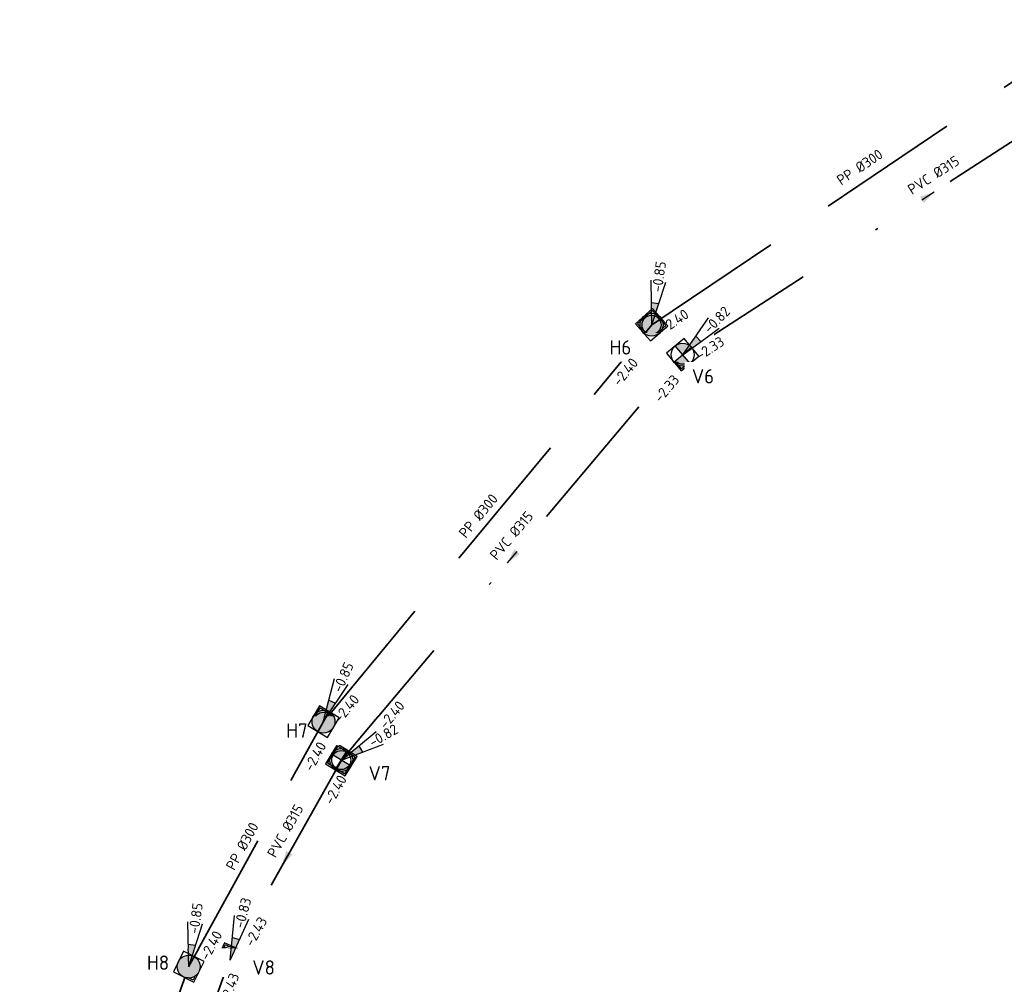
# Model space of a CAD drawing. Header units: metres. Extents: x 114894 to 115585, y 426496 to 426850.
# Tile 15 of 27: x 115016 to 115050, y 426795 to 426829. Entities that reach past the tile are written whole.
import ezdxf
from ezdxf.enums import TextEntityAlignment as Align

# ---------------------------------------------------------------- set-up
doc = ezdxf.new("R2010")
doc.units = ezdxf.units.M
doc.header["$MEASUREMENT"] = 0
doc.linetypes.add('RI-DWA-SO', pattern=[11, 5, -3, 0, -3])
doc.linetypes.add('RI-HWA-SO', pattern=[7.4, 5, -2.4])
for name, color, linetype, lineweight in [('N-WE-RI-DWA_PUTDEKSELNIVEAU-S-200', 20, 'Continuous', 25), ('N-WE-RI-DWA_RIOOLPUT_INSPECTIEPUT-S-200', 20, 'Continuous', 25), ('N-WE-RI-DWA_TRANSPORTLEIDING_PVC_315-G', 20, 'RI-DWA-SO', 35), ('N-WE-RI-HWA_PUTDEKSELNIVEAU-S-200', 150, 'Continuous', 25), ('N-WE-RI-HWA_RIOOLPUT_INSPECTIEPUT-S-200', 150, 'Continuous', 25), ('N-WE-RI-HWA_TRANSPORTLEIDING_PP_300-G', 150, 'RI-HWA-SO', 35), ('N-WE-RI-PUT-T35', 150, 'Continuous', 35), ('N-WE-RI-PUT_DEKSEL-S', 7, 'Continuous', 25), ('N01-WE-RI-PUT-T35', 20, 'Continuous', 35)]:
    doc.layers.add(name, color=color, linetype=linetype, lineweight=lineweight)
doc.layers.add('N-WE-RI-DWA_STROMINGSRICHTING-S-200', color=20, linetype='Continuous', lineweight=25, true_color=0xff3f00)
doc.layers.add('N-WE-RI-HWA_STROMINGSRICHTING-S-200', color=150, linetype='Continuous', lineweight=25, true_color=0x007fff)
doc.styles.add('NLCS-ISO', font='NLCS-ISO.ttf')
doc.styles.add('NLCS-ISO-M200-T25', font='NLCS-ISO.ttf')

# ---------------------------------------------------------------- blocks, each defined once
blk = doc.blocks.new('SRI-PUT_DWA-SO')
h = blk.add_hatch(color=256)
h.dxf.hatch_style = 1
h.paths.add_polyline_path([(-2, 0, 0.414214), (0, -2), (0, 0)])
h.paths.add_polyline_path([(2, 0, 0.414214), (0, 2), (0, 0)])
for p, q in [((0, -2), (0, 2)), ((-2, 0), (2, 0))]:
    blk.add_line(p, q)
blk.add_lwpolyline([(-2, -2), (2, -2), (2, 2), (-2, 2)], close=True)
blk.add_circle((0, 0), 2)
blk = doc.blocks.new('*U99')
at = {"color": 0, "style": 'NLCS-ISO'}
for tag, p in [('BOB_RECHTS', (35.76, 21.48)), ('RIOOLINFO', (-3.2, 0.99)), ('BOB_LINKS', (-35.85, -25.43))]:
    blk.add_attdef(tag, text='', height=1.8, rotation=33.2291, dxfattribs=at).set_placement(p, align=Align.MIDDLE_CENTER)
blk = doc.blocks.new('*U25')
at = {"color": 0}
blk.add_line((-0.97, 0.8), (0.97, -0.8), dxfattribs=at)
blk.add_solid([(-0.97, 0.8), (0.57, -1.29), (1.37, -0.31)], dxfattribs=at)
at = {"color": 0, "style": 'NLCS-ISO'}
for tag, p in [('BOB_LINKS', (-11.54, 7.35)), ('RIOOLINFO', (4.84, -0.77)), ('BOB_RECHTS', (10.39, -10.62))]:
    blk.add_attdef(tag, text='', height=1.8, rotation=320.6527, dxfattribs=at).set_placement(p, align=Align.MIDDLE_CENTER)
blk = doc.blocks.new('*U40')
at = {"color": 0}
blk.add_line((-1.1, 0.61), (1.1, -0.61), dxfattribs=at)
blk.add_solid([(-1.1, 0.61), (0.79, -1.16), (1.41, -0.06)], dxfattribs=at)
at = {"color": 0, "style": 'NLCS-ISO'}
for tag, p in [('BOB_LINKS', (-36.13, 18.33)), ('RIOOLINFO', (4.9, 0.1)), ('BOB_RECHTS', (34.49, -21.14))]:
    blk.add_attdef(tag, text='', height=1.8, rotation=330.7952, dxfattribs=at).set_placement(p, align=Align.MIDDLE_CENTER)
blk = doc.blocks.new('*U57')
at = {"color": 0, "style": 'NLCS-ISO'}
for tag, p in [('BOB_RECHTS', (24.28, 26.03)), ('RIOOLINFO', (-2.01, 0.87)), ('BOB_LINKS', (-25.07, -31.99))]:
    blk.add_attdef(tag, text='', height=1.8, rotation=49.6121, dxfattribs=at).set_placement(p, align=Align.MIDDLE_CENTER)
blk = doc.blocks.new('*U61')
at = {"color": 0, "style": 'NLCS-ISO'}
for tag, p in [('BOB_RECHTS', (10.46, 15.13)), ('RIOOLINFO', (-2.43, -0.33)), ('BOB_LINKS', (-8.1, -17.56))]:
    blk.add_attdef(tag, text='', height=1.8, rotation=60.4162, dxfattribs=at).set_placement(p, align=Align.MIDDLE_CENTER)
blk = doc.blocks.new('SRI-PUT_HWA-SO')
h = blk.add_hatch(color=256)
h.dxf.hatch_style = 1
h.paths.add_polyline_path([(-2, 0, 1), (2, 0, 1)])
blk.add_lwpolyline([(-2, -2), (2, -2), (2, 2), (-2, 2)], close=True)
blk.add_circle((0, 0), 2)
blk = doc.blocks.new('SRI-PUT_OPHOOGTEBRENGEN_NIEUW-SO')
blk.add_wipeout([(-1.76, 1.74), (1.74, 1.74), (1.74, -1.76), (-1.76, -1.76)])
at = {"color": 0, "lineweight": -3}
blk.add_lwpolyline([(-1.76, 1.74), (1.74, 1.74), (1.74, -1.76), (-1.76, -1.76)], close=True, dxfattribs=at)
blk.add_circle((-0.01, -0.01), 1.66, dxfattribs=at)
blk = doc.blocks.new('SRI-PUTDEKSELHOOGTE-SO')
h = blk.add_hatch(color=256)
h.dxf.hatch_style = 1
h.paths.add_polyline_path([(3.02, 2.49), (0, 0), (3.66, 1.37)])
for p, q in [((0, 0), (6.04, 4.97)), ((0, 0), (7.32, 2.74)), ((3.02, 2.49), (3.66, 1.37))]:
    blk.add_line(p, q)
at = {"style": 'NLCS-ISO'}
blk.add_attdef('PUTHGT', text='', height=1.8, rotation=30, dxfattribs=at).set_placement((5.02, 2.93), align=Align.MIDDLE_LEFT)
blk = doc.blocks.new('*U120')
at = {"color": 0}
blk.add_line((-0.49, 1.16), (0.49, -1.16), dxfattribs=at)
blk.add_solid([(0.49, -1.16), (-1.07, 0.92), (0.09, 1.41)], dxfattribs=at)
at = {"color": 0, "style": 'NLCS-ISO'}
for tag, p in [('BOB_LINKS', (-19.51, 42.05)), ('RIOOLINFO', (3.42, -1.57)), ('BOB_RECHTS', (15.85, -41.73))]:
    blk.add_attdef(tag, text='', height=1.8, rotation=292.8824, dxfattribs=at).set_placement(p, align=Align.MIDDLE_CENTER)
blk = doc.blocks.new('*U121')
at = {"color": 0}
blk.add_line((-0.81, 0.97), (0.81, -0.97), dxfattribs=at)
blk.add_solid([(-0.81, 0.97), (0.32, -1.37), (1.29, -0.56)], dxfattribs=at)
at = {"color": 0, "style": 'NLCS-ISO'}
for tag, p in [('BOB_LINKS', (-23.38, 25.48)), ('RIOOLINFO', (3.73, -0.51)), ('BOB_RECHTS', (24.24, -31.59))]:
    blk.add_attdef(tag, text='', height=1.8, rotation=309.8401, dxfattribs=at).set_placement(p, align=Align.MIDDLE_CENTER)

msp = doc.modelspace()

# ---------------------------------------------------------------- block references
at = {"layer": 'N-WE-RI-PUT_DEKSEL-S', "transparency": 33554687, "xscale": 0.2000000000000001, "yscale": 0.2000000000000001, "zscale": 0.2000000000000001}
for p, rotation in [((115037.896, 426818.176), 41.54130360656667), ((115026.464, 426804.339), 328.826565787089), ((115027.083, 426803.003), 58.24531996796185), ((115023.217, 426796.103), 335.3215031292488), ((115021.767, 426795.799), 333.6750384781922)]:
    msp.add_blockref('SRI-PUT_OPHOOGTEBRENGEN_NIEUW-SO', p, dxfattribs=dict(at, rotation=rotation))

# ---------------------------------------------------------------- next in the draw order: linework, layer by layer
at = {"layer": 'N-WE-RI-DWA_TRANSPORTLEIDING_PVC_315-G', "transparency": 33554687}
for points in [[(115027.086, 426802.999), (115023.215, 426796.102)], [(115023.215, 426796.102), (115017.054, 426778.998)]]:
    msp.add_lwpolyline(points, dxfattribs=at)
at = {"layer": 'N-WE-RI-HWA_TRANSPORTLEIDING_PP_300-G', "transparency": 33554687, "flags": 128}
for points in [[(115037.91, 426818.166), (115053.692, 426828.808)], [(115026.461, 426804.338), (115037.91, 426818.166)], [(115021.766, 426795.8), (115015.876, 426779.213)]]:
    msp.add_lwpolyline(points, dxfattribs=at)

# ---------------------------------------------------------------- next in the draw order: block references
at = {"layer": 'N-WE-RI-DWA_RIOOLPUT_INSPECTIEPUT-S-200', "transparency": 33554687}
for p, xscale, yscale, zscale, rotation in [((115027.084, 426803), 0.2, 0.2, 0.2, 58.24531996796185), ((115023.215, 426796.102), 0.1999999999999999, 0.1999999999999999, 0.1999999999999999, 335.3215031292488)]:
    msp.add_blockref('SRI-PUT_DWA-SO', p, dxfattribs=dict(at, xscale=xscale, yscale=yscale, zscale=zscale, rotation=rotation))
at = {"layer": 'N-WE-RI-DWA_STROMINGSRICHTING-S-200', "transparency": 33554687, "xscale": 0.2000000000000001, "yscale": 0.2000000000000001, "zscale": 0.2000000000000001, "rotation": 100.0614679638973}
for name, p, values in [('*U25', (115025.149, 426799.551), {'RIOOLINFO': 'PVC %%c315', 'BOB_LINKS': '-2.43', 'BOB_RECHTS': '-2.40'}), ('*U40', (115020.235, 426787.519), {'RIOOLINFO': ' PVC %%c315', 'BOB_LINKS': '-2.48', 'BOB_RECHTS': '-2.43'})]:
    msp.add_blockref(name, p, dxfattribs=at).add_auto_attribs(values)
at = {"layer": 'N-WE-RI-HWA_PUTDEKSELNIVEAU-S-200', "transparency": 33554687, "xscale": 0.2, "yscale": 0.2, "zscale": 0.2, "rotation": 51.65846679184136}
msp.add_blockref('SRI-PUTDEKSELHOOGTE-SO', (115037.91, 426818.166), dxfattribs=at).add_auto_attribs({'PUTHGT': '-0.85'})
at = {"layer": 'N-WE-RI-HWA_STROMINGSRICHTING-S-200', "transparency": 33554687, "xscale": 0.2, "yscale": 0.2, "zscale": 0.2, "rotation": 0.7646294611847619}
msp.add_blockref('*U99', (115045.791, 426823.481), dxfattribs=at).add_auto_attribs({'RIOOLINFO': 'PP %%C300', 'BOB_LINKS': '-2.40', 'BOB_RECHTS': '-2.40'})
at = {"layer": 'N-WE-RI-PUT_DEKSEL-S', "transparency": 33554687, "xscale": 0.2000000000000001, "yscale": 0.2000000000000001, "zscale": 0.2000000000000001, "rotation": 39.94027010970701}
msp.add_blockref('SRI-PUT_OPHOOGTEBRENGEN_NIEUW-SO', (115038.979, 426817.132), dxfattribs=at)

# ---------------------------------------------------------------- next in the draw order: linework, layer by layer
at = {"layer": 'N-WE-RI-DWA_TRANSPORTLEIDING_PVC_315-G', "transparency": 33554687}
msp.add_lwpolyline([(115038.983, 426817.127), (115056.078, 426828.206)], dxfattribs=at)

# ---------------------------------------------------------------- next in the draw order: texts
at = {"layer": 'N01-WE-RI-PUT-T35', "transparency": 33554661, "char_height": 0.5, "attachment_point": 1, "style": 'NLCS-ISO-M200-T25', "bg_fill": 2}
for s, insert in [('V7', (115028.034, 426802.79)), ('V8', (115023.982, 426796.02))]:
    msp.add_mtext_dynamic_manual_height_columns(s, width=0.75769, gutter_width=3.5, heights=[0.7], dxfattribs=dict(at, insert=insert))

# ---------------------------------------------------------------- next in the draw order: texts
at = {"layer": 'N-WE-RI-PUT-T35', "transparency": 33554661, "char_height": 0.5, "attachment_point": 1, "style": 'NLCS-ISO-M200-T25', "bg_fill": 2}
for s, insert in [('H6', (115036.432, 426817.635)), ('H8', (115020.312, 426796.187))]:
    msp.add_mtext_dynamic_manual_height_columns(s, width=3.38723, gutter_width=3.5, heights=[0], dxfattribs=dict(at, insert=insert))

# ---------------------------------------------------------------- next in the draw order: block references
at = {"layer": 'N-WE-RI-DWA_PUTDEKSELNIVEAU-S-200', "transparency": 33554687, "xscale": 0.2, "yscale": 0.2, "zscale": 0.2}
for p, rotation, values in [((115038.987, 426817.13), 15.65415035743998, {'PUTHGT': '-0.82'}), ((115023.215, 426796.03), 45.10480360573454, {'PUTHGT': '-0.83'})]:
    msp.add_blockref('SRI-PUTDEKSELHOOGTE-SO', p, dxfattribs=dict(at, rotation=rotation)).add_auto_attribs(values)
at = {"layer": 'N-WE-RI-DWA_RIOOLPUT_INSPECTIEPUT-S-200', "transparency": 33554687, "xscale": 0.2, "yscale": 0.2, "zscale": 0.2, "rotation": 39.94027010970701}
msp.add_blockref('SRI-PUT_DWA-SO', (115038.979, 426817.132), dxfattribs=at)
at = {"layer": 'N-WE-RI-DWA_STROMINGSRICHTING-S-200', "transparency": 33554687, "xscale": 0.2000000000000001, "yscale": 0.2000000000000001, "zscale": 0.2000000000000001, "rotation": 100.0614679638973}
msp.add_blockref('*U120', (115047.531, 426822.666), dxfattribs=at).add_auto_attribs({'RIOOLINFO': 'PVC %%c315', 'BOB_LINKS': '-2.33', 'BOB_RECHTS': '-2.40'})
at = {"layer": 'N-WE-RI-HWA_PUTDEKSELNIVEAU-S-200', "transparency": 33554687, "xscale": 0.2, "yscale": 0.2, "zscale": 0.2, "rotation": 51.65846679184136}
msp.add_blockref('SRI-PUTDEKSELHOOGTE-SO', (115021.766, 426795.8), dxfattribs=at).add_auto_attribs({'PUTHGT': '-0.85'})
at = {"layer": 'N-WE-RI-HWA_RIOOLPUT_INSPECTIEPUT-S-200', "transparency": 33554687, "xscale": 0.2, "yscale": 0.2, "zscale": 0.2}
for p, rotation in [((115037.896, 426818.176), 41.54130360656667), ((115021.767, 426795.799), 333.6750384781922)]:
    msp.add_blockref('SRI-PUT_HWA-SO', p, dxfattribs=dict(at, rotation=rotation))
at = {"layer": 'N-WE-RI-HWA_STROMINGSRICHTING-S-200', "transparency": 33554687, "xscale": 0.2, "yscale": 0.2, "zscale": 0.2, "rotation": 0.7646294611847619}
msp.add_blockref('*U57', (115032.193, 426811.262), dxfattribs=at).add_auto_attribs({'RIOOLINFO': ' PP %%C300', 'BOB_LINKS': '-2.40', 'BOB_RECHTS': '-2.40'})

# ---------------------------------------------------------------- next in the draw order: texts
at = {"layer": 'N-WE-RI-PUT-T35', "transparency": 33554661, "insert": (115025.165, 426804.277), "char_height": 0.5, "attachment_point": 1, "style": 'NLCS-ISO-M200-T25', "bg_fill": 2}
msp.add_mtext_dynamic_manual_height_columns('H7', width=3.38723, gutter_width=3.5, heights=[0], dxfattribs=at)

# ---------------------------------------------------------------- next in the draw order: linework, layer by layer
at = {"layer": 'N-WE-RI-DWA_TRANSPORTLEIDING_PVC_315-G', "transparency": 33554687}
msp.add_lwpolyline([(115027.086, 426802.999), (115038.983, 426817.127)], dxfattribs=at)
at = {"layer": 'N-WE-RI-HWA_TRANSPORTLEIDING_PP_300-G', "transparency": 33554687, "flags": 128}
msp.add_lwpolyline([(115021.764, 426795.798), (115026.621, 426804.646)], dxfattribs=at)

# ---------------------------------------------------------------- next in the draw order: block references
at = {"layer": 'N-WE-RI-DWA_PUTDEKSELNIVEAU-S-200', "transparency": 33554687, "xscale": 0.2, "yscale": 0.2, "zscale": 0.2}
msp.add_blockref('SRI-PUTDEKSELHOOGTE-SO', (115027.089, 426803.002), dxfattribs=at).add_auto_attribs({'PUTHGT': '-0.82'})
at = {"layer": 'N-WE-RI-DWA_STROMINGSRICHTING-S-200', "transparency": 33554687, "xscale": 0.2000000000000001, "yscale": 0.2000000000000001, "zscale": 0.2000000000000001, "rotation": 100.0614679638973}
msp.add_blockref('*U121', (115033.044, 426810.074), dxfattribs=at).add_auto_attribs({'RIOOLINFO': 'PVC %%c315', 'BOB_LINKS': '-2.40', 'BOB_RECHTS': '-2.33'})
at = {"layer": 'N-WE-RI-HWA_PUTDEKSELNIVEAU-S-200', "transparency": 33554687, "xscale": 0.2, "yscale": 0.2, "zscale": 0.2, "rotation": 35.76878811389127}
msp.add_blockref('SRI-PUTDEKSELHOOGTE-SO', (115026.45, 426804.334), dxfattribs=at).add_auto_attribs({'PUTHGT': '-0.85'})
at = {"layer": 'N-WE-RI-HWA_RIOOLPUT_INSPECTIEPUT-S-200', "transparency": 33554687, "xscale": 0.2, "yscale": 0.2, "zscale": 0.2, "rotation": 328.826565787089}
msp.add_blockref('SRI-PUT_HWA-SO', (115026.464, 426804.339), dxfattribs=at)
at = {"layer": 'N-WE-RI-HWA_STROMINGSRICHTING-S-200', "transparency": 33554687, "xscale": 0.2, "yscale": 0.2, "zscale": 0.2, "rotation": 0.7646294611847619}
msp.add_blockref('*U61', (115024.116, 426800.071), dxfattribs=at).add_auto_attribs({'RIOOLINFO': 'PP %%C300', 'BOB_LINKS': '-2.40', 'BOB_RECHTS': '-2.40'})

# ---------------------------------------------------------------- next in the draw order: texts
at = {"layer": 'N01-WE-RI-PUT-T35', "transparency": 33554661, "insert": (115039.3, 426816.628), "char_height": 0.5, "attachment_point": 1, "style": 'NLCS-ISO-M200-T25', "bg_fill": 2}
msp.add_mtext_dynamic_manual_height_columns('V6', width=0.75769, gutter_width=3.5, heights=[0.7], dxfattribs=at)

doc.saveas('drawing.dxf')
